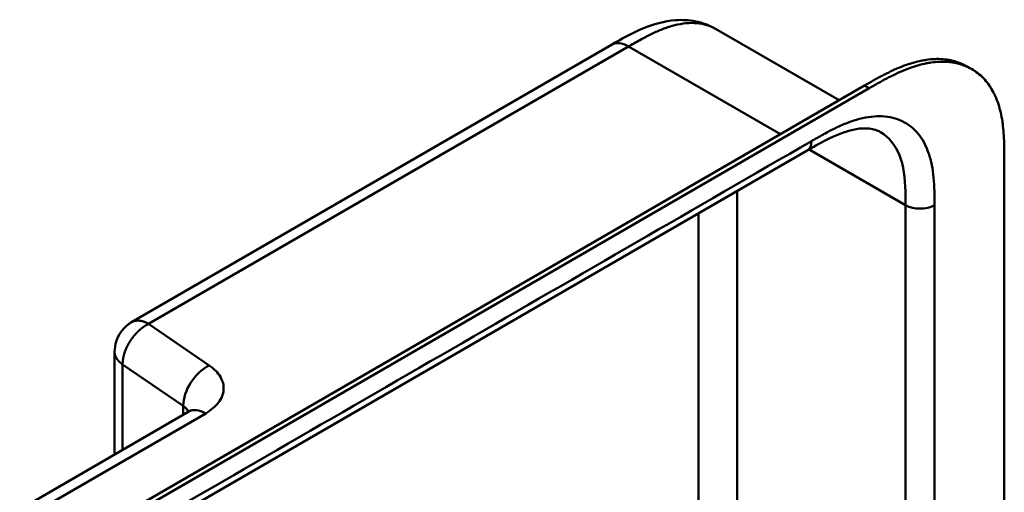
# Model space of a CAD drawing. Header units: millimetres. Extents: x 20 to 833, y 20 to 574.
# Tile 9 of 14: x 369 to 427, y 164 to 192. Entities that reach past the tile are written whole.
import ezdxf

# ---------------------------------------------------------------- set-up
doc = ezdxf.new("R2010")
doc.units = ezdxf.units.MM
doc.header["$LTSCALE"] = 2
doc.layers.add('Sichtbare Kanten(DIN)', color=7, linetype='Continuous', lineweight=50)
doc.layers.add('Sichtbare tangentiale Kanten(DIN)', color=7, linetype='Continuous', lineweight=50)

msp = doc.modelspace()

# ---------------------------------------------------------------- linework, layer by layer
at = {"layer": 'Sichtbare Kanten(DIN)'}
for p, q in [((410.2656, 191.313), (410.2656, 191.313)), ((410.2656, 191.313), (417.5216, 187.1237)), ((404.1566, 190.3815), (375.9604, 174.1024)), ((404.1566, 190.3815), (404.1566, 190.3815)), ((425.3205, 188.9511), (425.0461, 189.1095)), ((374.357, 162.2027), (419.0241, 187.9912)), ((419.2985, 187.8328), (374.6314, 162.0443)), ((415.6561, 184.181), (374.6656, 160.5151)), ((415.6561, 184.181), (415.6561, 184.181)), ((427.2292, 183.6639), (427.2292, 121.1427)), ((374.9604, 172.3702), (374.9604, 166.3399)), ((369.3854, 163.1212), (379.3139, 168.8534))]:
    msp.add_line(p, q, dxfattribs=at)
for points, knots in [([(404.1566, 190.3815), (404.7426, 190.7199), (405.3572, 191.0705), (406.6105, 191.5926), (407.2586, 191.7756), (408.3034, 191.8514), (408.701, 191.8315), (409.4966, 191.6728), (409.8989, 191.5247), (410.2656, 191.313)], [0, 0, 0, 0, 0.6219034, 0.6219034, 1.2190854, 1.2190854, 1.5765072, 1.5765072, 1.9555608, 1.9555608, 1.9555608, 1.9555608]), ([(419.0241, 187.9912), (419.1925, 188.0886), (419.5314, 188.284), (419.9603, 188.5198), (420.3923, 188.7426), (420.74, 188.908), (421.1755, 189.0935), (421.5239, 189.2228), (421.9572, 189.3569), (422.3012, 189.4406), (422.7251, 189.5133), (423.0584, 189.545), (423.4649, 189.5501), (423.781, 189.5261), (424.162, 189.4605), (424.4544, 189.3796), (424.7733, 189.2544), (424.9446, 189.1682), (425.0461, 189.1095)], [-0.99999768, -0.99999768, -0.99999768, -0.99999768, -0.95833111, -0.91666454, -0.89583125, -0.85416468, -0.8333314, -0.79166483, -0.77083154, -0.72916497, -0.70833169, -0.66666512, -0.64583183, -0.60416526, -0.58333198, -0.54166541, -0.52083212, -0.48773372, -0.48773372, -0.48773372, -0.48773372]), ([(427.2292, 183.6639), (427.2292, 183.8492), (427.229, 184.2225), (427.219, 184.69), (427.1956, 185.1536), (427.1644, 185.5197), (427.1053, 185.9669), (427.0408, 186.3148), (426.9359, 186.7331), (426.8319, 187.0531), (426.6757, 187.4311), (426.5296, 187.7147), (426.3206, 188.0425), (426.1327, 188.2824), (425.8728, 188.552), (425.6454, 188.7426), (425.3388, 188.9477), (425.0762, 189.0848), (424.7288, 189.2212), (424.4364, 189.3021), (424.0554, 189.3677), (423.7393, 189.3917), (423.3327, 189.3866), (422.9995, 189.3549), (422.5755, 189.2822), (422.2316, 189.1985), (421.7983, 189.0644), (421.4499, 188.9351), (421.0143, 188.7496), (420.6667, 188.5842), (420.2346, 188.3614), (419.8057, 188.1256), (419.4668, 187.9302), (419.2985, 187.8328)], [0.00000215, 0.00000215, 0.00000215, 0.00000215, 0.04166657, 0.08333314, 0.10416642, 0.14583299, 0.16666628, 0.20833285, 0.22916613, 0.2708327, 0.29166599, 0.33333256, 0.35416584, 0.39583241, 0.4166657, 0.45833227, 0.47916555, 0.52083212, 0.54166541, 0.58333198, 0.60416526, 0.64583183, 0.66666512, 0.70833169, 0.72916497, 0.77083154, 0.79166483, 0.8333314, 0.85416468, 0.89583125, 0.91666454, 0.95833111, 0.99999768, 0.99999768, 0.99999768, 0.99999768]), ([(419.9632, 185.2533), (419.7747, 185.3621), (419.5529, 185.4354), (419.0611, 185.4884), (418.8023, 185.4795), (418.06, 185.3533), (417.529, 185.1659), (416.5523, 184.6957), (416.1074, 184.4416), (415.6561, 184.181)], [0, 0, 0, 0, 0.4525882, 0.4525882, 0.8326458, 0.8326458, 1.4441449, 1.4441449, 1.9231759, 1.9231759, 1.9231759, 1.9231759]), ([(374.9604, 172.3702), (374.9604, 172.5745), (374.9948, 172.7813), (375.1232, 173.1693), (375.2179, 173.3554), (375.4631, 173.7036), (375.6211, 173.8675), (375.8513, 174.0354), (375.9051, 174.0705), (375.9604, 174.1024)], [0, 0, 0, 0, 0.15344728, 0.15344728, 0.30676361, 0.30676361, 0.47283566, 0.47283566, 0.52105982, 0.52105982, 0.52105982, 0.52105982]), ([(379.3139, 168.8534), (379.3811, 168.8922), (379.427, 168.9265), (379.4684, 168.9617), (379.4756, 168.9698), (379.4756, 168.9698)], [0, 0, 0, 0, 0.11513795, 0.11513795, 0.19543576, 0.19543576, 0.19543576, 0.19543576])]:
    msp.add_open_spline(points, degree=3, knots=knots, dxfattribs=at)
msp.add_open_spline([(419.9624, 185.2527), (419.9627, 185.2526), (419.963, 185.2524), (419.9633, 185.2523)], degree=3, dxfattribs=at)
at = {"layer": 'Sichtbare tangentiale Kanten(DIN)'}
for p, q in [((376.9604, 174.0034), (405.1566, 190.2825)), ((405.1566, 190.2825), (414.0746, 185.1336)), ((419.2985, 187.8328), (419.0241, 187.9912)), ((421.4309, 180.9695), (415.7623, 184.2422)), ((411.5314, 156.4831), (411.5314, 181.7996)), ((409.2686, 155.1775), (409.2686, 180.4932)), ((421.4309, 180.9695), (421.4309, 119.1014)), ((380.5214, 171.5633), (376.9604, 174.0034)), ((375.4309, 171.6264), (378.9919, 169.1863)), ((375.4309, 166.6116), (375.4309, 171.6264)), ((378.9919, 169.1863), (378.9919, 168.6675)), ((370.3886, 163.024), (380.3139, 168.7543))]:
    msp.add_line(p, q, dxfattribs=at)
for points, degree, knots in [([(410.2656, 191.313), (410.2304, 191.3333), (410.1947, 191.3527), (410.1585, 191.3713), (410.1148, 191.3937), (410.0705, 191.4147), (410.0257, 191.4344), (409.8473, 191.5127), (409.6572, 191.5709), (409.4587, 191.6085), (409.262, 191.6457), (409.0564, 191.6628), (408.8445, 191.6605), (408.6355, 191.6581), (408.42, 191.6369), (408.2002, 191.5979), (407.9862, 191.56), (407.7684, 191.5055), (407.5476, 191.4361), (407.3361, 191.3696), (407.1238, 191.29), (406.9088, 191.1988), (406.7041, 191.1119), (406.502, 191.0167), (406.2895, 190.9089), (406.1893, 190.858), (406.0928, 190.8074), (405.994, 190.7544), (405.7581, 190.6276), (405.525, 190.4949), (405.292, 190.3606), (405.2469, 190.3346), (405.2017, 190.3085), (405.1566, 190.2825)], 3, [1.7839897, 1.7839897, 1.7839897, 1.7839897, 1.8367287, 1.8367287, 1.8367287, 1.9003445, 1.9003445, 1.9003445, 2.1535344, 2.1535344, 2.1535344, 2.404441, 2.404441, 2.404441, 2.6518499, 2.6518499, 2.6518499, 2.8926284, 2.8926284, 2.8926284, 3.1231828, 3.1231828, 3.1231828, 3.3427033, 3.3427033, 3.3427033, 3.4462223, 3.4462223, 3.4462223, 3.6934044, 3.6934044, 3.6934044, 3.7412921, 3.7412921, 3.7412921, 3.7412921]), ([(423.1211, 181.7681), (423.1138, 182.0602), (423.1001, 182.3152), (423.0768, 182.566), (423.0764, 182.5703), (423.076, 182.5747), (423.0756, 182.579), (423.0516, 182.8338), (423.0167, 183.0852), (422.9691, 183.3254), (422.9687, 183.3274), (422.9683, 183.3294), (422.9679, 183.3315), (422.9199, 183.5726), (422.8587, 183.8047), (422.784, 184.0221), (422.7837, 184.0231), (422.7833, 184.0241), (422.783, 184.025), (422.6322, 184.4627), (422.4215, 184.8511), (422.1639, 185.1629), (421.9054, 185.4758), (421.5873, 185.7262), (421.2339, 185.8966), (420.881, 186.0667), (420.4814, 186.1631), (420.0614, 186.1835), (419.6445, 186.2037), (419.1931, 186.1505), (418.7312, 186.0312), (418.7295, 186.0308), (418.7277, 186.0303), (418.7259, 186.0298), (418.4966, 185.9704), (418.2644, 185.8949), (418.0306, 185.8059), (418.0283, 185.805), (418.0261, 185.8042), (418.0238, 185.8033), (417.791, 185.7145), (417.5567, 185.6122), (417.3245, 185.5009), (417.3203, 185.4989), (417.3162, 185.4969), (417.312, 185.4949), (417.0836, 185.385), (416.8582, 185.2674), (416.6129, 185.1325), (416.6088, 185.1303), (416.6048, 185.128), (416.6008, 185.1258), (416.361, 184.9938), (416.1328, 184.8621), (415.9046, 184.7303)], 3, [19.1889016, 19.1889016, 19.1889016, 19.1889016, 19.4373471, 19.4373471, 19.4373471, 19.4416429, 19.4416429, 19.4416429, 19.6941747, 19.6941747, 19.6941747, 19.696296, 19.696296, 19.696296, 19.9500375, 19.9500375, 19.9500375, 19.9511796, 19.9511796, 19.9511796, 20.4624403, 20.4624403, 20.4624403, 20.9755964, 20.9755964, 20.9755964, 21.4881542, 21.4881542, 21.4881542, 21.9968978, 21.9968978, 21.9968978, 21.9988678, 21.9988678, 21.9988678, 22.2512956, 22.2512956, 22.2512956, 22.2537275, 22.2537275, 22.2537275, 22.5050635, 22.5050635, 22.5050635, 22.509571, 22.509571, 22.509571, 22.7569167, 22.7569167, 22.7569167, 22.760988, 22.760988, 22.760988, 23.0030728, 23.0030728, 23.0030728, 23.0030728]), ([(419.9633, 185.2523), (420.4536, 184.9667), (420.8321, 184.5009), (421.0687, 183.9045), (421.3092, 183.2982), (421.4027, 182.5567), (421.4237, 181.765), (421.4307, 181.5024), (421.4309, 181.2352), (421.4309, 180.9695)], 3, [-1.7398787, -1.7398787, -1.7398787, -1.7398787, -1.0006299, -1.0006299, -1.0006299, -0.2492206, -0.2492206, -0.2492206, 0, 0, 0, 0]), ([(423.1278, 180.9694), (423.1278, 181.0084), (423.1278, 181.0474), (423.1278, 181.1191), (423.1278, 181.1517), (423.1277, 181.2169), (423.1276, 181.2495), (423.1268, 181.4449), (423.1251, 181.6072), (423.1211, 181.7681)], 3, [18.94311531, 18.94311531, 18.94311531, 18.94311531, 18.97893752, 18.97893752, 19.00893239, 19.00893239, 19.03892725, 19.03892725, 19.18890158, 19.18890158, 19.18890158, 19.18890158]), ([(375.9604, 174.1024), (375.9604, 174.1024), (375.9796, 174.1135), (376.0189, 174.1341), (376.0805, 174.1602), (376.1678, 174.1852), (376.2846, 174.1998), (376.4084, 174.1973), (376.5385, 174.1773), (376.6742, 174.1393), (376.7866, 174.0944), (376.8729, 174.0522), (376.9311, 174.0203), (376.9604, 174.0034)], 5, [0.49999995, 0.49999995, 0.49999995, 0.49999995, 0.49999995, 0.49999995, 0.5, 0.5625, 0.625, 0.6875, 0.75, 0.8125, 0.875, 0.9375, 1, 1, 1, 1, 1, 1]), ([(375.4309, 171.6264), (375.4058, 171.6436), (375.3573, 171.6785), (375.2896, 171.7323), (375.2094, 171.8068), (375.126, 171.9036), (375.0592, 172.0034), (375.0091, 172.1057), (374.9787, 172.1998), (374.9654, 172.2738), (374.9611, 172.3269), (374.9604, 172.359), (374.9604, 172.3702)], 5, [0, 0, 0, 0, 0, 0, 0.0625, 0.125, 0.1875, 0.25, 0.3125, 0.375, 0.4375, 0.47056813, 0.47056813, 0.47056813, 0.47056813, 0.47056813, 0.47056813]), ([(380.3139, 168.7543), (380.6294, 168.9365), (380.8865, 169.1535), (381.0645, 169.3875), (381.2425, 169.6215), (381.3461, 169.8795), (381.365, 170.1355), (381.3839, 170.3914), (381.3188, 170.6537), (381.1759, 170.8955), (381.0331, 171.1374), (380.8089, 171.3662), (380.5214, 171.5633)], 3, [-1, -1, -1, -1, -0.75, -0.75, -0.75, -0.5, -0.5, -0.5, -0.25, -0.25, -0.25, 0, 0, 0, 0])]:
    msp.add_open_spline(points, degree=degree, knots=knots, dxfattribs=at)
for points, degree in [([(404.1566, 190.3815), (404.4125, 190.5293), (404.7661, 190.5079), (405.1566, 190.2825)], 3), ([(415.9046, 184.7303), (402.2411, 176.8417), (388.5776, 168.953), (374.9141, 161.0642)], 3), ([(415.6561, 184.181), (415.8096, 184.2696), (415.9046, 184.4597), (415.9046, 184.7303)], 3), ([(421.4309, 180.9695), (421.8995, 180.6989), (422.6592, 180.6989), (423.1278, 180.9694)], 3), ([(423.1279, 119.1014), (423.1279, 139.7241), (423.1279, 160.3467), (423.1278, 180.9694)], 3), ([(376.9604, 174.0034), (376.9287, 173.988), (376.8658, 173.9556), (376.7725, 173.9026), (376.6508, 173.8235), (376.5041, 173.7117), (376.3634, 173.5881), (376.2295, 173.454), (376.1032, 173.3106), (375.9852, 173.159), (375.8764, 173.0004), (375.7775, 172.8362), (375.6893, 172.6673), (375.6125, 172.4951), (375.5479, 172.3207), (375.4962, 172.1454), (375.4584, 171.9703), (375.4397, 171.8313), (375.4325, 171.7282), (375.4309, 171.6602), (375.4309, 171.6264)], 5), ([(380.5214, 171.5633), (379.6767, 171.1524), (378.9919, 170.0881), (378.9919, 169.1863)], 3), ([(378.9919, 169.1863), (379.1404, 169.0845), (379.2447, 168.9691), (379.3052, 168.8484)], 3), ([(379.3139, 168.8534), (379.5698, 169.0012), (379.9233, 168.9798), (380.3139, 168.7543)], 3)]:
    msp.add_open_spline(points, degree=degree, dxfattribs=at)

doc.saveas('drawing.dxf')
